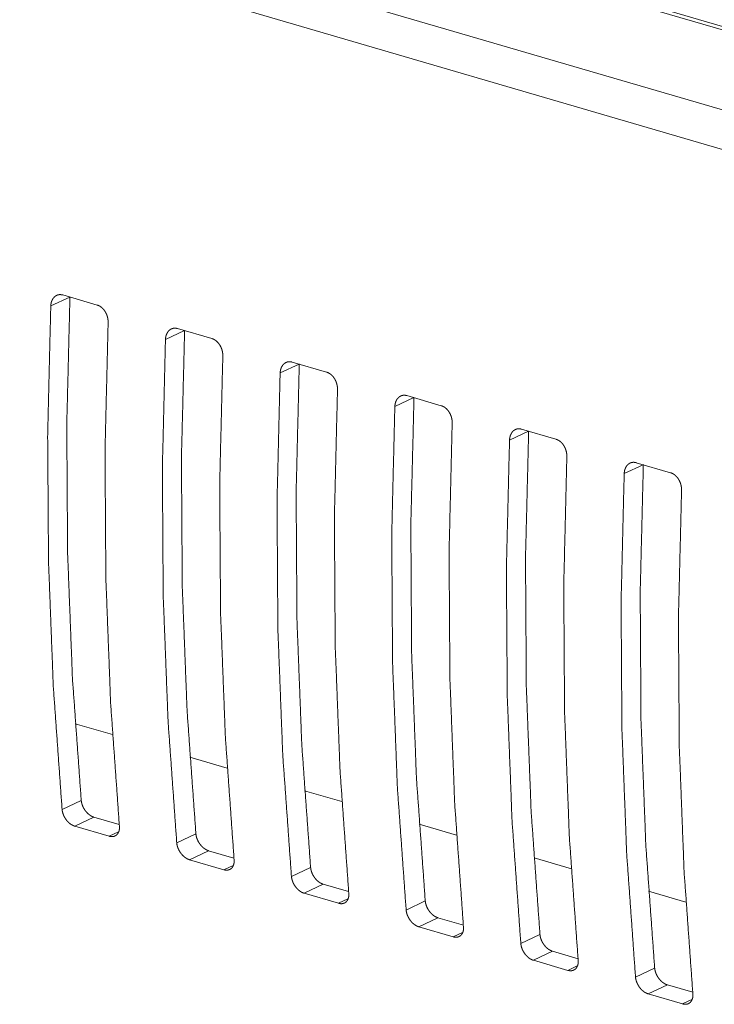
# Model space of a CAD drawing. Header units: millimetres. Extents: x 0 to 2122, y 0 to 1639.
# Tile 71 of 85: x 1425 to 1448, y 1199 to 1232. Entities that reach past the tile are written whole.
import ezdxf

# ---------------------------------------------------------------- set-up
doc = ezdxf.new("R2010")
doc.units = ezdxf.units.MM
doc.layers.add('1', color=7, linetype='Continuous', true_color=0xffffff)

msp = doc.modelspace()

# ---------------------------------------------------------------- linework, layer by layer
at = {"layer": '1', "color": 7, "linetype": 'Continuous', "lineweight": 13}
for p, q in [((1547.984, 1202.203), (1225.891, 1296.374)), ((1548.285, 1202.235), (1226.193, 1296.407)), ((1544.469, 1200.551), (1222.376, 1294.722)), ((1543.799, 1199.422), (1221.707, 1293.593)), ((1426.37, 1222.415), (1425.736, 1222.117)), ((1426.14, 1222.483), (1427.293, 1222.145)), ((1430.214, 1221.292), (1429.58, 1220.994)), ((1429.984, 1221.359), (1431.137, 1221.022)), ((1434.057, 1220.168), (1433.423, 1219.87)), ((1433.827, 1220.235), (1434.98, 1219.898)), ((1437.671, 1219.111), (1438.824, 1218.774)), ((1437.901, 1219.044), (1437.267, 1218.746)), ((1441.745, 1217.92), (1441.111, 1217.622)), ((1441.515, 1217.987), (1442.668, 1217.65)), ((1445.588, 1216.797), (1444.954, 1216.499)), ((1445.358, 1216.864), (1446.511, 1216.526)), ((1426.559, 1208.119), (1427.808, 1207.754)), ((1430.402, 1206.996), (1431.651, 1206.631)), ((1426.115, 1205.247), (1426.757, 1205.549)), ((1434.245, 1205.872), (1435.494, 1205.507)), ((1427.182, 1204.987), (1426.539, 1204.685)), ((1427.182, 1204.987), (1428.032, 1204.738)), ((1426.539, 1204.685), (1427.693, 1204.348)), ((1438.088, 1204.749), (1439.336, 1204.384)), ((1427.693, 1204.348), (1428.007, 1204.496)), ((1429.958, 1204.123), (1430.6, 1204.425)), ((1431.025, 1203.863), (1430.383, 1203.561)), ((1431.025, 1203.863), (1431.875, 1203.615)), ((1441.934, 1203.624), (1443.183, 1203.259)), ((1430.383, 1203.561), (1431.536, 1203.224)), ((1431.536, 1203.224), (1431.851, 1203.372)), ((1433.802, 1202.999), (1434.444, 1203.301)), ((1434.869, 1202.739), (1434.227, 1202.438)), ((1434.869, 1202.739), (1435.719, 1202.491)), ((1434.227, 1202.438), (1435.38, 1202.1)), ((1435.38, 1202.1), (1435.694, 1202.248)), ((1445.773, 1202.502), (1447.022, 1202.137)), ((1437.646, 1201.875), (1438.287, 1202.177)), ((1438.712, 1201.616), (1438.07, 1201.314)), ((1438.712, 1201.616), (1439.563, 1201.367)), ((1438.07, 1201.314), (1439.223, 1200.977)), ((1439.223, 1200.977), (1439.538, 1201.125)), ((1441.489, 1200.752), (1442.131, 1201.053)), ((1442.556, 1200.492), (1441.914, 1200.19)), ((1442.556, 1200.492), (1443.406, 1200.243)), ((1441.914, 1200.19), (1443.067, 1199.853)), ((1443.067, 1199.853), (1443.381, 1200.001)), ((1445.333, 1199.628), (1445.975, 1199.93)), ((1446.4, 1199.368), (1445.757, 1199.066)), ((1446.4, 1199.368), (1447.25, 1199.12)), ((1445.757, 1199.066), (1446.911, 1198.729)), ((1446.911, 1198.729), (1447.225, 1198.877))]:
    msp.add_line(p, q, dxfattribs=at)
for points, knots in [([(1425.736, 1222.117), (1425.74, 1222.164), (1425.747, 1222.208), (1425.752, 1222.23), (1425.758, 1222.251), (1425.765, 1222.271), (1425.773, 1222.291), (1425.791, 1222.329), (1425.811, 1222.363), (1425.823, 1222.379), (1425.835, 1222.394), (1425.848, 1222.408), (1425.862, 1222.422), (1425.891, 1222.445), (1425.923, 1222.464), (1425.939, 1222.472), (1425.956, 1222.479), (1425.973, 1222.485), (1425.991, 1222.489), (1426.009, 1222.492), (1426.027, 1222.495), (1426.046, 1222.496), (1426.064, 1222.495), (1426.102, 1222.491), (1426.14, 1222.483)], [0, 0, 0.072911, 0.14371, 0.178533, 0.212986, 0.247074, 0.280617, 0.34599, 0.409233, 0.440236, 0.471104, 0.501472, 0.531451, 0.590017, 0.647909, 0.676755, 0.705633, 0.734088, 0.762534, 0.791377, 0.820183, 0.849351, 0.87874, 0.938619, 1, 1]), ([(1426.378, 1222.419), (1426.272, 1218.111), (1426.3, 1213.858), (1426.461, 1209.667), (1426.757, 1205.549)], [0, 0, 0.255182, 0.507094, 0.755454, 1, 1]), ([(1425.736, 1222.117), (1425.632, 1217.811), (1425.66, 1213.557), (1425.821, 1209.367), (1426.115, 1205.247)], [0, 0, 0.255128, 0.507019, 0.755395, 1, 1]), ([(1427.293, 1222.145), (1427.331, 1222.132), (1427.368, 1222.114), (1427.386, 1222.104), (1427.404, 1222.092), (1427.422, 1222.079), (1427.439, 1222.066), (1427.472, 1222.036), (1427.504, 1222.002), (1427.518, 1221.984), (1427.533, 1221.965), (1427.546, 1221.946), (1427.559, 1221.926), (1427.583, 1221.884), (1427.604, 1221.84), (1427.609, 1221.828), (1427.613, 1221.817), (1427.618, 1221.805), (1427.622, 1221.794), (1427.629, 1221.77), (1427.636, 1221.747), (1427.642, 1221.723), (1427.647, 1221.699), (1427.651, 1221.675), (1427.654, 1221.651), (1427.658, 1221.603), (1427.658, 1221.555)], [0, 0, 0.053942, 0.10917, 0.137506, 0.166406, 0.195815, 0.225605, 0.285857, 0.347653, 0.379188, 0.411269, 0.443326, 0.475751, 0.540683, 0.606643, 0.623256, 0.639972, 0.65663, 0.673213, 0.7063, 0.739274, 0.772226, 0.805041, 0.838086, 0.870962, 0.935973, 1, 1]), ([(1427.658, 1221.555), (1427.554, 1217.249), (1427.582, 1212.996), (1427.743, 1208.805), (1428.036, 1204.685)], [0, 0, 0.25513, 0.507022, 0.755399, 1, 1]), ([(1429.58, 1220.994), (1429.583, 1221.04), (1429.591, 1221.084), (1429.596, 1221.106), (1429.602, 1221.127), (1429.609, 1221.147), (1429.616, 1221.167), (1429.634, 1221.205), (1429.655, 1221.239), (1429.666, 1221.255), (1429.679, 1221.27), (1429.692, 1221.285), (1429.706, 1221.298), (1429.735, 1221.321), (1429.766, 1221.34), (1429.783, 1221.348), (1429.8, 1221.355), (1429.817, 1221.361), (1429.835, 1221.365), (1429.853, 1221.369), (1429.871, 1221.371), (1429.889, 1221.372), (1429.908, 1221.372), (1429.946, 1221.367), (1429.984, 1221.359)], [0, 0, 0.073037, 0.143833, 0.178527, 0.212979, 0.247065, 0.280821, 0.34608, 0.409209, 0.440315, 0.471182, 0.501726, 0.531426, 0.59007, 0.647892, 0.676793, 0.705622, 0.734116, 0.762813, 0.791375, 0.820179, 0.849346, 0.878732, 0.938622, 1, 1]), ([(1430.222, 1221.295), (1430.115, 1216.988), (1430.143, 1212.734), (1430.305, 1208.544), (1430.6, 1204.425)], [0, 0, 0.255178, 0.507091, 0.755452, 1, 1]), ([(1429.58, 1220.994), (1429.476, 1216.687), (1429.504, 1212.434), (1429.665, 1208.243), (1429.958, 1204.123)], [0, 0, 0.255129, 0.507021, 0.755399, 1, 1]), ([(1431.137, 1221.022), (1431.175, 1221.008), (1431.211, 1220.99), (1431.23, 1220.98), (1431.248, 1220.968), (1431.265, 1220.956), (1431.283, 1220.942), (1431.316, 1220.912), (1431.347, 1220.879), (1431.362, 1220.86), (1431.376, 1220.842), (1431.39, 1220.822), (1431.403, 1220.802), (1431.427, 1220.76), (1431.448, 1220.716), (1431.452, 1220.704), (1431.457, 1220.693), (1431.461, 1220.681), (1431.465, 1220.67), (1431.473, 1220.646), (1431.48, 1220.623), (1431.486, 1220.599), (1431.491, 1220.575), (1431.495, 1220.551), (1431.498, 1220.527), (1431.502, 1220.479), (1431.502, 1220.432)], [0, 0, 0.053981, 0.10921, 0.137546, 0.166446, 0.195791, 0.225651, 0.28583, 0.347626, 0.379248, 0.411241, 0.443518, 0.475729, 0.540662, 0.606724, 0.623234, 0.63995, 0.656609, 0.673192, 0.70628, 0.739361, 0.772206, 0.805177, 0.838113, 0.87107, 0.935971, 1, 1]), ([(1431.502, 1220.432), (1431.397, 1216.125), (1431.426, 1211.872), (1431.587, 1207.681), (1431.88, 1203.561)], [0, 0, 0.255133, 0.507019, 0.755395, 1, 1]), ([(1433.423, 1219.87), (1433.427, 1219.916), (1433.434, 1219.96), (1433.439, 1219.982), (1433.445, 1220.003), (1433.452, 1220.024), (1433.46, 1220.044), (1433.478, 1220.081), (1433.498, 1220.115), (1433.51, 1220.132), (1433.523, 1220.147), (1433.536, 1220.161), (1433.549, 1220.174), (1433.578, 1220.197), (1433.61, 1220.217), (1433.626, 1220.224), (1433.643, 1220.231), (1433.661, 1220.237), (1433.678, 1220.242), (1433.696, 1220.245), (1433.714, 1220.247), (1433.733, 1220.248), (1433.751, 1220.248), (1433.789, 1220.244), (1433.827, 1220.235)], [0, 0, 0.072936, 0.143825, 0.178523, 0.212978, 0.247068, 0.280706, 0.345972, 0.409218, 0.440481, 0.47125, 0.501717, 0.53142, 0.589989, 0.647884, 0.676732, 0.705612, 0.734068, 0.7628, 0.791366, 0.820173, 0.849342, 0.878733, 0.938616, 1, 1]), ([(1434.065, 1220.171), (1433.959, 1215.864), (1433.987, 1211.61), (1434.148, 1207.42), (1434.444, 1203.301)], [0, 0, 0.255182, 0.507093, 0.755453, 1, 1]), ([(1433.423, 1219.87), (1433.319, 1215.563), (1433.347, 1211.31), (1433.508, 1207.119), (1433.802, 1202.999)], [0, 0, 0.255129, 0.507021, 0.755399, 1, 1]), ([(1434.98, 1219.898), (1435.018, 1219.884), (1435.055, 1219.867), (1435.073, 1219.856), (1435.091, 1219.845), (1435.109, 1219.832), (1435.126, 1219.818), (1435.159, 1219.788), (1435.191, 1219.755), (1435.206, 1219.737), (1435.22, 1219.718), (1435.234, 1219.698), (1435.247, 1219.678), (1435.27, 1219.636), (1435.291, 1219.592), (1435.296, 1219.581), (1435.3, 1219.569), (1435.305, 1219.558), (1435.309, 1219.546), (1435.317, 1219.523), (1435.323, 1219.499), (1435.329, 1219.476), (1435.334, 1219.452), (1435.338, 1219.428), (1435.341, 1219.403), (1435.345, 1219.355), (1435.345, 1219.308)], [0, 0, 0.053975, 0.109199, 0.137532, 0.166429, 0.195836, 0.225624, 0.285872, 0.347662, 0.379195, 0.411273, 0.443456, 0.475757, 0.540793, 0.606653, 0.623349, 0.639982, 0.656535, 0.673221, 0.706306, 0.739276, 0.772118, 0.805085, 0.838018, 0.870972, 0.935978, 1, 1]), ([(1435.345, 1219.308), (1435.241, 1215.001), (1435.269, 1210.748), (1435.43, 1206.557), (1435.724, 1202.437)], [0, 0, 0.255129, 0.507021, 0.755399, 1, 1]), ([(1437.267, 1218.746), (1437.271, 1218.792), (1437.278, 1218.837), (1437.283, 1218.858), (1437.289, 1218.879), (1437.296, 1218.9), (1437.304, 1218.92), (1437.321, 1218.957), (1437.342, 1218.992), (1437.354, 1219.008), (1437.366, 1219.023), (1437.379, 1219.037), (1437.393, 1219.05), (1437.422, 1219.074), (1437.453, 1219.093), (1437.47, 1219.101), (1437.487, 1219.108), (1437.504, 1219.113), (1437.522, 1219.118), (1437.54, 1219.121), (1437.558, 1219.123), (1437.576, 1219.124), (1437.595, 1219.124), (1437.633, 1219.12), (1437.671, 1219.111)], [0, 0, 0.072939, 0.143702, 0.178528, 0.21286, 0.247075, 0.280714, 0.345983, 0.409232, 0.440391, 0.471262, 0.501634, 0.531429, 0.59, 0.64783, 0.676736, 0.705617, 0.734074, 0.762775, 0.791342, 0.820165, 0.849336, 0.878728, 0.938613, 1, 1]), ([(1437.267, 1218.746), (1437.163, 1214.439), (1437.191, 1210.186), (1437.352, 1205.995), (1437.646, 1201.876)], [0, 0, 0.255133, 0.507024, 0.755395, 1, 1]), ([(1437.909, 1219.048), (1437.803, 1214.74), (1437.83, 1210.487), (1437.992, 1206.296), (1438.287, 1202.177)], [0, 0, 0.255178, 0.507091, 0.755452, 1, 1]), ([(1438.824, 1218.774), (1438.862, 1218.761), (1438.899, 1218.743), (1438.917, 1218.732), (1438.935, 1218.721), (1438.953, 1218.708), (1438.97, 1218.694), (1439.003, 1218.665), (1439.034, 1218.631), (1439.049, 1218.613), (1439.064, 1218.594), (1439.077, 1218.574), (1439.09, 1218.554), (1439.114, 1218.512), (1439.135, 1218.468), (1439.14, 1218.457), (1439.144, 1218.445), (1439.149, 1218.434), (1439.152, 1218.422), (1439.16, 1218.399), (1439.167, 1218.375), (1439.173, 1218.352), (1439.178, 1218.328), (1439.182, 1218.304), (1439.185, 1218.28), (1439.189, 1218.232), (1439.189, 1218.184)], [0, 0, 0.053978, 0.109357, 0.137499, 0.166458, 0.195802, 0.22566, 0.285836, 0.347629, 0.379163, 0.411244, 0.443519, 0.475728, 0.540768, 0.606631, 0.623328, 0.639961, 0.656698, 0.673207, 0.706293, 0.739265, 0.772217, 0.805186, 0.83812, 0.870966, 0.935975, 1, 1]), ([(1439.189, 1218.184), (1439.085, 1213.877), (1439.113, 1209.624), (1439.274, 1205.433), (1439.567, 1201.314)], [0, 0, 0.255129, 0.507021, 0.755399, 1, 1]), ([(1441.111, 1217.622), (1441.114, 1217.669), (1441.122, 1217.713), (1441.127, 1217.734), (1441.133, 1217.755), (1441.139, 1217.776), (1441.147, 1217.796), (1441.165, 1217.834), (1441.186, 1217.868), (1441.197, 1217.884), (1441.21, 1217.899), (1441.223, 1217.913), (1441.237, 1217.927), (1441.265, 1217.95), (1441.297, 1217.969), (1441.313, 1217.977), (1441.33, 1217.984), (1441.348, 1217.989), (1441.365, 1217.994), (1441.383, 1217.997), (1441.401, 1217.999), (1441.42, 1218), (1441.439, 1218), (1441.477, 1217.996), (1441.515, 1217.987)], [0, 0, 0.073063, 0.143822, 0.178518, 0.212973, 0.247061, 0.28082, 0.345966, 0.40921, 0.440472, 0.471341, 0.501711, 0.5316, 0.590046, 0.647871, 0.676775, 0.705606, 0.734349, 0.762796, 0.79136, 0.820166, 0.849335, 0.878723, 0.938618, 1, 1]), ([(1441.752, 1217.924), (1441.646, 1213.616), (1441.674, 1209.363), (1441.836, 1205.172), (1442.131, 1201.054)], [0, 0, 0.255183, 0.507091, 0.755452, 1, 1]), ([(1441.111, 1217.622), (1441.006, 1213.316), (1441.035, 1209.062), (1441.196, 1204.872), (1441.489, 1200.752)], [0, 0, 0.255129, 0.507022, 0.755399, 1, 1]), ([(1442.668, 1217.65), (1442.705, 1217.637), (1442.742, 1217.619), (1442.76, 1217.609), (1442.778, 1217.597), (1442.796, 1217.584), (1442.813, 1217.571), (1442.847, 1217.541), (1442.878, 1217.507), (1442.893, 1217.489), (1442.907, 1217.47), (1442.921, 1217.451), (1442.934, 1217.431), (1442.958, 1217.389), (1442.978, 1217.344), (1442.983, 1217.333), (1442.988, 1217.322), (1442.992, 1217.31), (1442.996, 1217.299), (1443.004, 1217.275), (1443.01, 1217.252), (1443.016, 1217.228), (1443.021, 1217.204), (1443.025, 1217.18), (1443.029, 1217.156), (1443.032, 1217.108), (1443.032, 1217.06)], [0, 0, 0.053978, 0.109406, 0.137548, 0.166446, 0.19579, 0.225648, 0.286064, 0.347625, 0.379245, 0.411237, 0.443512, 0.475721, 0.540858, 0.606721, 0.623316, 0.640053, 0.656686, 0.673268, 0.706287, 0.739366, 0.772263, 0.805186, 0.838121, 0.871076, 0.935974, 1, 1]), ([(1443.032, 1217.06), (1442.928, 1212.754), (1442.956, 1208.5), (1443.117, 1204.31), (1443.411, 1200.19)], [0, 0, 0.255133, 0.507024, 0.755395, 1, 1]), ([(1444.954, 1216.498), (1444.958, 1216.545), (1444.965, 1216.589), (1444.97, 1216.611), (1444.976, 1216.632), (1444.983, 1216.652), (1444.991, 1216.672), (1445.008, 1216.71), (1445.029, 1216.744), (1445.041, 1216.76), (1445.053, 1216.775), (1445.066, 1216.79), (1445.08, 1216.803), (1445.109, 1216.826), (1445.14, 1216.845), (1445.157, 1216.853), (1445.174, 1216.86), (1445.191, 1216.866), (1445.209, 1216.87), (1445.227, 1216.874), (1445.245, 1216.876), (1445.264, 1216.877), (1445.282, 1216.876), (1445.32, 1216.872), (1445.358, 1216.864)], [0, 0, 0.07294, 0.143705, 0.178532, 0.21299, 0.247081, 0.280721, 0.345991, 0.409241, 0.440506, 0.471277, 0.501649, 0.531632, 0.590204, 0.647881, 0.676965, 0.705606, 0.734311, 0.762761, 0.791352, 0.82016, 0.849332, 0.878985, 0.938612, 1, 1]), ([(1445.596, 1216.8), (1445.49, 1212.493), (1445.517, 1208.239), (1445.679, 1204.048), (1445.975, 1199.93)], [0, 0, 0.255182, 0.507093, 0.755453, 1, 1]), ([(1444.954, 1216.498), (1444.85, 1212.192), (1444.878, 1207.939), (1445.039, 1203.748), (1445.333, 1199.628)], [0, 0, 0.255129, 0.507022, 0.755399, 1, 1]), ([(1446.511, 1216.527), (1446.549, 1216.513), (1446.586, 1216.495), (1446.604, 1216.485), (1446.622, 1216.473), (1446.64, 1216.461), (1446.657, 1216.447), (1446.69, 1216.417), (1446.721, 1216.383), (1446.736, 1216.365), (1446.751, 1216.347), (1446.764, 1216.327), (1446.777, 1216.307), (1446.801, 1216.265), (1446.822, 1216.221), (1446.827, 1216.209), (1446.831, 1216.198), (1446.836, 1216.186), (1446.84, 1216.175), (1446.847, 1216.151), (1446.854, 1216.128), (1446.86, 1216.104), (1446.865, 1216.08), (1446.869, 1216.056), (1446.872, 1216.032), (1446.876, 1215.984), (1446.876, 1215.937)], [0, 0, 0.054147, 0.109369, 0.137508, 0.166405, 0.195811, 0.225598, 0.286009, 0.347646, 0.379177, 0.411255, 0.443436, 0.475737, 0.540771, 0.606629, 0.623325, 0.639957, 0.656693, 0.673273, 0.706357, 0.739266, 0.772268, 0.805079, 0.838121, 0.870993, 0.93598, 1, 1]), ([(1446.876, 1215.937), (1446.772, 1211.63), (1446.8, 1207.377), (1446.961, 1203.186), (1447.255, 1199.066)], [0, 0, 0.255129, 0.507021, 0.755399, 1, 1]), ([(1426.757, 1205.549), (1426.762, 1205.504), (1426.772, 1205.459), (1426.778, 1205.436), (1426.785, 1205.414), (1426.792, 1205.391), (1426.801, 1205.368), (1426.821, 1205.324), (1426.843, 1205.281), (1426.856, 1205.259), (1426.869, 1205.239), (1426.883, 1205.218), (1426.897, 1205.198), (1426.928, 1205.161), (1426.96, 1205.126), (1426.978, 1205.109), (1426.995, 1205.093), (1427.013, 1205.079), (1427.031, 1205.065), (1427.049, 1205.052), (1427.068, 1205.039), (1427.086, 1205.028), (1427.105, 1205.018), (1427.144, 1205), (1427.182, 1204.987)], [0, 0, 0.060551, 0.12247, 0.153923, 0.18585, 0.218332, 0.250957, 0.316303, 0.382078, 0.415342, 0.448596, 0.481749, 0.514815, 0.580007, 0.644488, 0.676711, 0.7085, 0.739581, 0.77031, 0.800484, 0.830332, 0.859908, 0.88907, 0.945496, 1, 1]), ([(1426.539, 1204.685), (1426.501, 1204.698), (1426.464, 1204.716), (1426.445, 1204.726), (1426.426, 1204.737), (1426.407, 1204.749), (1426.389, 1204.763), (1426.353, 1204.791), (1426.319, 1204.823), (1426.302, 1204.841), (1426.286, 1204.859), (1426.27, 1204.877), (1426.256, 1204.896), (1426.227, 1204.936), (1426.202, 1204.978), (1426.196, 1204.989), (1426.19, 1205), (1426.184, 1205.011), (1426.179, 1205.022), (1426.169, 1205.044), (1426.159, 1205.066), (1426.151, 1205.089), (1426.143, 1205.111), (1426.136, 1205.134), (1426.13, 1205.157), (1426.12, 1205.202), (1426.115, 1205.247)], [0, 0, 0.054297, 0.110182, 0.139097, 0.168617, 0.198528, 0.229197, 0.290999, 0.3543, 0.386528, 0.419189, 0.451998, 0.484712, 0.550428, 0.616635, 0.633397, 0.650043, 0.666586, 0.683127, 0.715832, 0.748382, 0.780721, 0.812888, 0.84503, 0.876865, 0.939225, 1, 1]), ([(1428.036, 1204.685), (1428.038, 1204.641), (1428.037, 1204.6), (1428.035, 1204.579), (1428.032, 1204.56), (1428.028, 1204.54), (1428.023, 1204.522), (1428.01, 1204.487), (1427.994, 1204.455), (1427.985, 1204.44), (1427.975, 1204.426), (1427.964, 1204.413), (1427.953, 1204.4), (1427.928, 1204.379), (1427.9, 1204.362), (1427.885, 1204.354), (1427.869, 1204.348), (1427.853, 1204.343), (1427.837, 1204.339), (1427.82, 1204.336), (1427.803, 1204.335), (1427.785, 1204.334), (1427.767, 1204.335), (1427.73, 1204.339), (1427.693, 1204.348)], [0, 0, 0.074564, 0.145996, 0.180679, 0.214883, 0.248646, 0.281559, 0.345127, 0.406187, 0.436151, 0.465841, 0.49487, 0.523562, 0.580009, 0.636087, 0.664344, 0.6929, 0.721374, 0.750137, 0.779369, 0.808917, 0.83918, 0.870004, 0.933766, 1, 1]), ([(1430.6, 1204.425), (1430.606, 1204.38), (1430.615, 1204.335), (1430.621, 1204.313), (1430.628, 1204.29), (1430.636, 1204.267), (1430.645, 1204.245), (1430.664, 1204.2), (1430.687, 1204.157), (1430.7, 1204.136), (1430.713, 1204.115), (1430.727, 1204.094), (1430.741, 1204.075), (1430.771, 1204.037), (1430.804, 1204.002), (1430.821, 1203.985), (1430.839, 1203.97), (1430.856, 1203.955), (1430.874, 1203.941), (1430.893, 1203.928), (1430.911, 1203.916), (1430.93, 1203.904), (1430.949, 1203.894), (1430.987, 1203.876), (1431.025, 1203.863)], [0, 0, 0.060632, 0.122442, 0.153895, 0.185928, 0.218304, 0.251033, 0.316378, 0.382153, 0.41532, 0.448668, 0.481854, 0.514788, 0.579979, 0.644541, 0.676686, 0.708475, 0.739627, 0.770287, 0.800462, 0.830371, 0.859946, 0.889108, 0.945533, 1, 1]), ([(1430.383, 1203.561), (1430.345, 1203.575), (1430.307, 1203.592), (1430.288, 1203.602), (1430.27, 1203.613), (1430.251, 1203.626), (1430.233, 1203.639), (1430.197, 1203.668), (1430.163, 1203.7), (1430.146, 1203.717), (1430.13, 1203.735), (1430.114, 1203.753), (1430.099, 1203.773), (1430.071, 1203.813), (1430.045, 1203.854), (1430.039, 1203.865), (1430.033, 1203.876), (1430.028, 1203.887), (1430.023, 1203.898), (1430.012, 1203.92), (1430.003, 1203.942), (1429.994, 1203.965), (1429.986, 1203.987), (1429.98, 1204.01), (1429.973, 1204.033), (1429.964, 1204.078), (1429.958, 1204.123)], [0, 0, 0.054261, 0.110193, 0.139056, 0.168442, 0.19854, 0.229144, 0.290948, 0.354162, 0.386466, 0.419126, 0.451878, 0.484643, 0.55045, 0.616658, 0.633324, 0.64997, 0.666612, 0.682956, 0.715855, 0.748405, 0.780745, 0.812912, 0.844948, 0.876891, 0.939252, 1, 1]), ([(1431.88, 1203.561), (1431.882, 1203.518), (1431.881, 1203.476), (1431.878, 1203.456), (1431.875, 1203.436), (1431.871, 1203.417), (1431.866, 1203.398), (1431.854, 1203.363), (1431.838, 1203.331), (1431.829, 1203.316), (1431.819, 1203.302), (1431.808, 1203.289), (1431.796, 1203.277), (1431.771, 1203.255), (1431.743, 1203.238), (1431.728, 1203.231), (1431.713, 1203.224), (1431.697, 1203.219), (1431.681, 1203.215), (1431.664, 1203.213), (1431.647, 1203.211), (1431.629, 1203.21), (1431.611, 1203.211), (1431.574, 1203.215), (1431.536, 1203.224)], [0, 0, 0.074425, 0.145849, 0.180704, 0.214909, 0.248534, 0.281585, 0.345021, 0.40621, 0.436175, 0.465751, 0.49478, 0.523473, 0.579707, 0.636026, 0.664346, 0.692903, 0.721336, 0.750132, 0.779086, 0.808902, 0.839171, 0.87, 0.933764, 1, 1]), ([(1434.444, 1203.301), (1434.45, 1203.256), (1434.459, 1203.211), (1434.465, 1203.189), (1434.472, 1203.166), (1434.48, 1203.143), (1434.488, 1203.121), (1434.508, 1203.076), (1434.531, 1203.033), (1434.543, 1203.012), (1434.556, 1202.991), (1434.57, 1202.971), (1434.585, 1202.951), (1434.615, 1202.913), (1434.648, 1202.878), (1434.665, 1202.862), (1434.682, 1202.846), (1434.7, 1202.831), (1434.718, 1202.817), (1434.736, 1202.804), (1434.755, 1202.792), (1434.774, 1202.781), (1434.793, 1202.77), (1434.831, 1202.753), (1434.869, 1202.739)], [0, 0, 0.060554, 0.122433, 0.153888, 0.185816, 0.218195, 0.250926, 0.316276, 0.382055, 0.415321, 0.448577, 0.481857, 0.514703, 0.5799, 0.644466, 0.676691, 0.708482, 0.739565, 0.770296, 0.800472, 0.830322, 0.859899, 0.889063, 0.945493, 1, 1]), ([(1434.227, 1202.438), (1434.189, 1202.451), (1434.151, 1202.468), (1434.132, 1202.478), (1434.113, 1202.49), (1434.095, 1202.502), (1434.076, 1202.515), (1434.04, 1202.544), (1434.006, 1202.576), (1433.989, 1202.593), (1433.973, 1202.611), (1433.958, 1202.63), (1433.943, 1202.649), (1433.915, 1202.689), (1433.889, 1202.731), (1433.883, 1202.741), (1433.877, 1202.752), (1433.871, 1202.763), (1433.866, 1202.774), (1433.856, 1202.796), (1433.846, 1202.819), (1433.838, 1202.841), (1433.83, 1202.864), (1433.823, 1202.886), (1433.817, 1202.909), (1433.808, 1202.955), (1433.802, 1202.999)], [0, 0, 0.054261, 0.110192, 0.139055, 0.168384, 0.198542, 0.229146, 0.290949, 0.354088, 0.386471, 0.419131, 0.451797, 0.484649, 0.550365, 0.616572, 0.633226, 0.649978, 0.666521, 0.682965, 0.715763, 0.748313, 0.780756, 0.812924, 0.844959, 0.876737, 0.939252, 1, 1]), ([(1435.724, 1202.437), (1435.726, 1202.394), (1435.724, 1202.352), (1435.722, 1202.332), (1435.719, 1202.312), (1435.715, 1202.293), (1435.71, 1202.274), (1435.697, 1202.239), (1435.681, 1202.207), (1435.672, 1202.192), (1435.662, 1202.178), (1435.651, 1202.165), (1435.64, 1202.153), (1435.615, 1202.131), (1435.587, 1202.114), (1435.572, 1202.107), (1435.556, 1202.101), (1435.541, 1202.096), (1435.524, 1202.092), (1435.508, 1202.089), (1435.49, 1202.087), (1435.472, 1202.087), (1435.454, 1202.087), (1435.418, 1202.092), (1435.38, 1202.1)], [0, 0, 0.074573, 0.146001, 0.180713, 0.214872, 0.248552, 0.2816, 0.345164, 0.406221, 0.436183, 0.465757, 0.494893, 0.523583, 0.579812, 0.636127, 0.664382, 0.692937, 0.721409, 0.750171, 0.779121, 0.808949, 0.83921, 0.870032, 0.933527, 1, 1]), ([(1438.287, 1202.177), (1438.293, 1202.133), (1438.302, 1202.088), (1438.309, 1202.065), (1438.315, 1202.042), (1438.323, 1202.02), (1438.332, 1201.997), (1438.351, 1201.953), (1438.374, 1201.909), (1438.387, 1201.888), (1438.4, 1201.867), (1438.414, 1201.847), (1438.428, 1201.827), (1438.459, 1201.79), (1438.491, 1201.754), (1438.508, 1201.738), (1438.526, 1201.722), (1438.544, 1201.707), (1438.562, 1201.693), (1438.58, 1201.68), (1438.598, 1201.668), (1438.617, 1201.657), (1438.636, 1201.646), (1438.674, 1201.629), (1438.712, 1201.616)], [0, 0, 0.060554, 0.122431, 0.153944, 0.185914, 0.218365, 0.250912, 0.316261, 0.38204, 0.415305, 0.448655, 0.481843, 0.514779, 0.579974, 0.644691, 0.676679, 0.708469, 0.739623, 0.770286, 0.800462, 0.830311, 0.859945, 0.889109, 0.94574, 1, 1]), ([(1438.07, 1201.314), (1438.032, 1201.327), (1437.994, 1201.344), (1437.976, 1201.355), (1437.957, 1201.366), (1437.938, 1201.378), (1437.92, 1201.391), (1437.884, 1201.42), (1437.85, 1201.452), (1437.833, 1201.469), (1437.817, 1201.487), (1437.801, 1201.506), (1437.786, 1201.525), (1437.758, 1201.565), (1437.732, 1201.607), (1437.727, 1201.618), (1437.721, 1201.629), (1437.715, 1201.64), (1437.71, 1201.651), (1437.699, 1201.673), (1437.69, 1201.695), (1437.681, 1201.717), (1437.674, 1201.74), (1437.667, 1201.763), (1437.661, 1201.785), (1437.651, 1201.831), (1437.646, 1201.876)], [0, 0, 0.054263, 0.110198, 0.139061, 0.168449, 0.198548, 0.229153, 0.290959, 0.354176, 0.386481, 0.419143, 0.451896, 0.484749, 0.550468, 0.616679, 0.633333, 0.650086, 0.666629, 0.683074, 0.715874, 0.748425, 0.780766, 0.812935, 0.845078, 0.876858, 0.939221, 1, 1]), ([(1439.567, 1201.314), (1439.569, 1201.27), (1439.568, 1201.228), (1439.565, 1201.208), (1439.562, 1201.188), (1439.558, 1201.169), (1439.553, 1201.15), (1439.541, 1201.115), (1439.525, 1201.083), (1439.516, 1201.069), (1439.506, 1201.054), (1439.495, 1201.041), (1439.483, 1201.029), (1439.458, 1201.008), (1439.43, 1200.99), (1439.416, 1200.983), (1439.4, 1200.977), (1439.384, 1200.972), (1439.368, 1200.968), (1439.351, 1200.965), (1439.334, 1200.963), (1439.316, 1200.963), (1439.298, 1200.963), (1439.261, 1200.968), (1439.223, 1200.977)], [0, 0, 0.074567, 0.145991, 0.1807, 0.214857, 0.248673, 0.281718, 0.345144, 0.406197, 0.436157, 0.46568, 0.494885, 0.523573, 0.579798, 0.636108, 0.664362, 0.692966, 0.721394, 0.750154, 0.779126, 0.808938, 0.839202, 0.870026, 0.933499, 1, 1]), ([(1442.131, 1201.054), (1442.137, 1201.009), (1442.146, 1200.964), (1442.152, 1200.941), (1442.159, 1200.919), (1442.167, 1200.896), (1442.176, 1200.873), (1442.195, 1200.829), (1442.218, 1200.786), (1442.23, 1200.764), (1442.243, 1200.744), (1442.257, 1200.723), (1442.272, 1200.703), (1442.302, 1200.666), (1442.335, 1200.631), (1442.352, 1200.614), (1442.369, 1200.598), (1442.387, 1200.583), (1442.405, 1200.569), (1442.423, 1200.556), (1442.442, 1200.544), (1442.461, 1200.533), (1442.48, 1200.523), (1442.518, 1200.505), (1442.556, 1200.492)], [0, 0, 0.060662, 0.122428, 0.154047, 0.185909, 0.218359, 0.251008, 0.316445, 0.382221, 0.415276, 0.448625, 0.481812, 0.514746, 0.579939, 0.644654, 0.676718, 0.708433, 0.739585, 0.770315, 0.80049, 0.830338, 0.859914, 0.889077, 0.945706, 1, 1]), ([(1441.914, 1200.19), (1441.876, 1200.203), (1441.838, 1200.221), (1441.819, 1200.231), (1441.8, 1200.242), (1441.782, 1200.254), (1441.763, 1200.267), (1441.728, 1200.296), (1441.693, 1200.328), (1441.677, 1200.345), (1441.66, 1200.364), (1441.645, 1200.382), (1441.63, 1200.401), (1441.602, 1200.441), (1441.576, 1200.483), (1441.57, 1200.494), (1441.564, 1200.505), (1441.559, 1200.516), (1441.553, 1200.527), (1441.543, 1200.549), (1441.534, 1200.571), (1441.525, 1200.594), (1441.517, 1200.616), (1441.51, 1200.639), (1441.504, 1200.662), (1441.495, 1200.707), (1441.489, 1200.752)], [0, 0, 0.054252, 0.110378, 0.139235, 0.168617, 0.19871, 0.229309, 0.291103, 0.354231, 0.386609, 0.419264, 0.451925, 0.484772, 0.550477, 0.61677, 0.633323, 0.650072, 0.666512, 0.683051, 0.715945, 0.74849, 0.780824, 0.812915, 0.844945, 0.876883, 0.939234, 1, 1]), ([(1443.411, 1200.19), (1443.413, 1200.146), (1443.411, 1200.105), (1443.409, 1200.084), (1443.406, 1200.065), (1443.402, 1200.045), (1443.397, 1200.027), (1443.384, 1199.992), (1443.369, 1199.96), (1443.359, 1199.945), (1443.349, 1199.931), (1443.339, 1199.918), (1443.327, 1199.905), (1443.302, 1199.884), (1443.274, 1199.867), (1443.259, 1199.859), (1443.244, 1199.853), (1443.228, 1199.848), (1443.211, 1199.844), (1443.195, 1199.841), (1443.177, 1199.84), (1443.16, 1199.839), (1443.142, 1199.84), (1443.105, 1199.844), (1443.067, 1199.853)], [0, 0, 0.074426, 0.14585, 0.180669, 0.214869, 0.248547, 0.281592, 0.345152, 0.406205, 0.436166, 0.465573, 0.494778, 0.523375, 0.579724, 0.635795, 0.664364, 0.692654, 0.721394, 0.750154, 0.779102, 0.808647, 0.838906, 0.870009, 0.933499, 1, 1]), ([(1445.757, 1199.066), (1445.719, 1199.08), (1445.682, 1199.097), (1445.663, 1199.107), (1445.644, 1199.118), (1445.625, 1199.13), (1445.607, 1199.144), (1445.571, 1199.172), (1445.537, 1199.204), (1445.52, 1199.222), (1445.504, 1199.24), (1445.488, 1199.258), (1445.473, 1199.278), (1445.445, 1199.317), (1445.42, 1199.359), (1445.414, 1199.37), (1445.408, 1199.381), (1445.402, 1199.392), (1445.397, 1199.403), (1445.387, 1199.425), (1445.377, 1199.447), (1445.369, 1199.47), (1445.361, 1199.492), (1445.354, 1199.515), (1445.348, 1199.538), (1445.338, 1199.583), (1445.333, 1199.628)], [0, 0, 0.054252, 0.110331, 0.139242, 0.168566, 0.198658, 0.229141, 0.291108, 0.354236, 0.386614, 0.419269, 0.45193, 0.484776, 0.550482, 0.616678, 0.63333, 0.649973, 0.666513, 0.683053, 0.715846, 0.74839, 0.780645, 0.812913, 0.844943, 0.876773, 0.939124, 1, 1]), ([(1445.975, 1199.93), (1445.98, 1199.885), (1445.99, 1199.84), (1445.996, 1199.818), (1446.003, 1199.795), (1446.01, 1199.772), (1446.019, 1199.75), (1446.039, 1199.705), (1446.061, 1199.662), (1446.074, 1199.641), (1446.087, 1199.62), (1446.101, 1199.599), (1446.115, 1199.58), (1446.146, 1199.542), (1446.178, 1199.507), (1446.196, 1199.49), (1446.213, 1199.475), (1446.231, 1199.46), (1446.249, 1199.446), (1446.267, 1199.433), (1446.286, 1199.421), (1446.304, 1199.409), (1446.323, 1199.399), (1446.362, 1199.381), (1446.4, 1199.368)], [0, 0, 0.060558, 0.122439, 0.153954, 0.185819, 0.218272, 0.250925, 0.316369, 0.382152, 0.415306, 0.448564, 0.481847, 0.514785, 0.579984, 0.644624, 0.676691, 0.708484, 0.739568, 0.770301, 0.80066, 0.830512, 0.859899, 0.889065, 0.9457, 1, 1]), ([(1447.255, 1199.066), (1447.256, 1199.023), (1447.255, 1198.981), (1447.253, 1198.961), (1447.25, 1198.941), (1447.245, 1198.922), (1447.24, 1198.903), (1447.228, 1198.868), (1447.212, 1198.836), (1447.203, 1198.821), (1447.193, 1198.807), (1447.182, 1198.794), (1447.171, 1198.782), (1447.146, 1198.76), (1447.118, 1198.743), (1447.103, 1198.736), (1447.087, 1198.729), (1447.071, 1198.724), (1447.055, 1198.72), (1447.038, 1198.718), (1447.021, 1198.716), (1447.003, 1198.715), (1446.985, 1198.716), (1446.948, 1198.72), (1446.911, 1198.729)], [0, 0, 0.074572, 0.146014, 0.1807, 0.214909, 0.248595, 0.281648, 0.345224, 0.406291, 0.436111, 0.465804, 0.495016, 0.523517, 0.579971, 0.636056, 0.664571, 0.692868, 0.721615, 0.750106, 0.779341, 0.808892, 0.839159, 0.870269, 0.933758, 1, 1])]:
    msp.add_open_spline(points, degree=1, knots=knots, dxfattribs=at)

doc.saveas('drawing.dxf')
